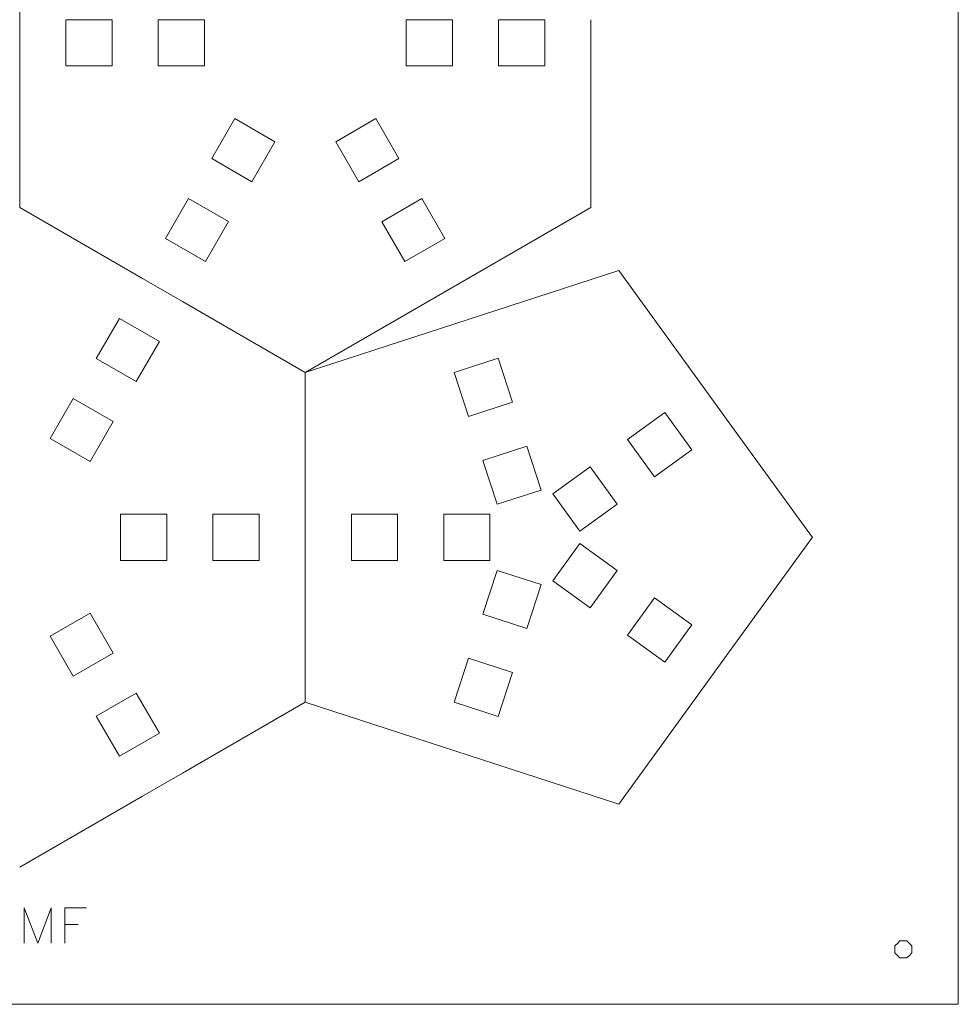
# Model space of a CAD drawing. Header units: millimetres. Extents: x -153 to 179, y -214 to 212.
# Tile 32 of 33: x 37 to 98, y 87 to 151. Entities that reach past the tile are written whole.
import ezdxf
from ezdxf.lldxf.tags import DXFTag

# ---------------------------------------------------------------- set-up
doc = ezdxf.new("R2010")
doc.units = ezdxf.units.MM
doc.header["$MEASUREMENT"] = 0
doc.layers.add('Layer 1', color=7, linetype='Continuous')
tags = doc.linetypes.add('New Line201', pattern=[1.5, 1, -0.5]).pattern_tags.tags
tags[6:7] = [DXFTag(74, 4), DXFTag(75, 0), DXFTag(340, '0'), DXFTag(46, 1.0), DXFTag(50, 0.0), DXFTag(44, 0.0), DXFTag(45, 0.0)]
tags[4:5] = [DXFTag(74, 4), DXFTag(75, 0), DXFTag(340, '0'), DXFTag(46, 1.0), DXFTag(50, 0.0), DXFTag(44, 0.0), DXFTag(45, 0.0)]
tags = doc.linetypes.add('New Line203', pattern=[1.5, 1, -0.5]).pattern_tags.tags
tags[6:7] = [DXFTag(74, 4), DXFTag(75, 0), DXFTag(340, '0'), DXFTag(46, 1.0), DXFTag(50, 0.0), DXFTag(44, 0.0), DXFTag(45, 0.0)]
tags[4:5] = [DXFTag(74, 4), DXFTag(75, 0), DXFTag(340, '0'), DXFTag(46, 1.0), DXFTag(50, 0.0), DXFTag(44, 0.0), DXFTag(45, 0.0)]
tags = doc.linetypes.add('New Line209', pattern=[1.5, 1, -0.5]).pattern_tags.tags
tags[6:7] = [DXFTag(74, 4), DXFTag(75, 0), DXFTag(340, '0'), DXFTag(46, 1.0), DXFTag(50, 0.0), DXFTag(44, 0.0), DXFTag(45, 0.0)]
tags[4:5] = [DXFTag(74, 4), DXFTag(75, 0), DXFTag(340, '0'), DXFTag(46, 1.0), DXFTag(50, 0.0), DXFTag(44, 0.0), DXFTag(45, 0.0)]
tags = doc.linetypes.add('New Line210', pattern=[1.5, 1, -0.5]).pattern_tags.tags
tags[6:7] = [DXFTag(74, 4), DXFTag(75, 0), DXFTag(340, '0'), DXFTag(46, 1.0), DXFTag(50, 0.0), DXFTag(44, 0.0), DXFTag(45, 0.0)]
tags[4:5] = [DXFTag(74, 4), DXFTag(75, 0), DXFTag(340, '0'), DXFTag(46, 1.0), DXFTag(50, 0.0), DXFTag(44, 0.0), DXFTag(45, 0.0)]
tags = doc.linetypes.add('New Line212', pattern=[1.5, 1, -0.5]).pattern_tags.tags
tags[6:7] = [DXFTag(74, 4), DXFTag(75, 0), DXFTag(340, '0'), DXFTag(46, 1.0), DXFTag(50, 0.0), DXFTag(44, 0.0), DXFTag(45, 0.0)]
tags[4:5] = [DXFTag(74, 4), DXFTag(75, 0), DXFTag(340, '0'), DXFTag(46, 1.0), DXFTag(50, 0.0), DXFTag(44, 0.0), DXFTag(45, 0.0)]
tags = doc.linetypes.add('New Line214', pattern=[1.5, 1, -0.5]).pattern_tags.tags
tags[6:7] = [DXFTag(74, 4), DXFTag(75, 0), DXFTag(340, '0'), DXFTag(46, 1.0), DXFTag(50, 0.0), DXFTag(44, 0.0), DXFTag(45, 0.0)]
tags[4:5] = [DXFTag(74, 4), DXFTag(75, 0), DXFTag(340, '0'), DXFTag(46, 1.0), DXFTag(50, 0.0), DXFTag(44, 0.0), DXFTag(45, 0.0)]
tags = doc.linetypes.add('New Line221', pattern=[1.5, 1, -0.5]).pattern_tags.tags
tags[6:7] = [DXFTag(74, 4), DXFTag(75, 0), DXFTag(340, '0'), DXFTag(46, 1.0), DXFTag(50, 0.0), DXFTag(44, 0.0), DXFTag(45, 0.0)]
tags[4:5] = [DXFTag(74, 4), DXFTag(75, 0), DXFTag(340, '0'), DXFTag(46, 1.0), DXFTag(50, 0.0), DXFTag(44, 0.0), DXFTag(45, 0.0)]

msp = doc.modelspace()

# ---------------------------------------------------------------- linework, layer by layer
at = {"layer": 'Layer 1', "color": 1, "lineweight": 9}
for points, knots in [([(-26.5516, 87.2523), (-26.5516, 87.2523), (98.4484, 87.2523), (98.4484, 87.2523), (98.4484, 87.2523), (98.4484, 87.2523), (98.4484, 212.2523), (98.4484, 212.2523), (98.4484, 212.2523), (98.4484, 212.2523), (-26.5516, 212.2523), (-26.5516, 212.2523)], [0, 0, 0, 0, 0.25, 0.25, 0.25, 0.25, 0.5, 0.5, 0.5, 0.5, 1, 1, 1, 1]), ([(43.4424, 148.248), (43.4424, 148.248), (43.4424, 151.248), (43.4424, 151.248), (43.4424, 151.248), (43.4424, 151.248), (40.4424, 151.248), (40.4424, 151.248), (40.4424, 151.248), (40.4424, 151.248), (40.4424, 148.2479), (40.4424, 148.2479), (40.4424, 148.2479), (40.4424, 148.2479), (43.4424, 148.248), (43.4424, 148.248)], [0, 0, 0, 0, 0.2, 0.2, 0.2, 0.2, 0.4, 0.4, 0.4, 0.4, 0.6, 0.6, 0.6, 0.6, 1, 1, 1, 1]), ([(49.4424, 148.2479), (49.4424, 148.2479), (49.4424, 151.2479), (49.4424, 151.2479), (49.4424, 151.2479), (49.4424, 151.2479), (46.4424, 151.248), (46.4424, 151.248), (46.4424, 151.248), (46.4424, 151.248), (46.4424, 148.248), (46.4424, 148.248), (46.4424, 148.248), (46.4424, 148.248), (49.4424, 148.2479), (49.4424, 148.2479)], [0, 0, 0, 0, 0.2, 0.2, 0.2, 0.2, 0.4, 0.4, 0.4, 0.4, 0.6, 0.6, 0.6, 0.6, 1, 1, 1, 1]), ([(62.564, 148.248), (62.564, 148.248), (62.564, 151.248), (62.564, 151.248), (62.564, 151.248), (62.564, 151.248), (65.564, 151.248), (65.564, 151.248), (65.564, 151.248), (65.564, 151.248), (65.564, 148.248), (65.564, 148.248), (65.564, 148.248), (65.564, 148.248), (62.564, 148.248), (62.564, 148.248)], [0, 0, 0, 0, 0.2, 0.2, 0.2, 0.2, 0.4, 0.4, 0.4, 0.4, 0.6, 0.6, 0.6, 0.6, 1, 1, 1, 1]), ([(68.564, 148.2479), (68.564, 148.2479), (68.564, 151.2479), (68.564, 151.2479), (68.564, 151.2479), (68.564, 151.2479), (71.564, 151.248), (71.564, 151.248), (71.564, 151.248), (71.564, 151.248), (71.564, 148.2479), (71.564, 148.2479), (71.564, 148.2479), (71.564, 148.2479), (68.564, 148.2479), (68.564, 148.2479)], [0, 0, 0, 0, 0.2, 0.2, 0.2, 0.2, 0.4, 0.4, 0.4, 0.4, 0.6, 0.6, 0.6, 0.6, 1, 1, 1, 1]), ([(54.0204, 143.3184), (54.0204, 143.3184), (51.4223, 144.8184), (51.4223, 144.8184), (51.4223, 144.8184), (51.4223, 144.8184), (49.9223, 142.2203), (49.9223, 142.2203), (49.9223, 142.2203), (49.9223, 142.2203), (52.5204, 140.7203), (52.5204, 140.7203), (52.5204, 140.7203), (52.5204, 140.7203), (54.0204, 143.3184), (54.0204, 143.3184)], [0, 0, 0, 0, 0.2, 0.2, 0.2, 0.2, 0.4, 0.4, 0.4, 0.4, 0.6, 0.6, 0.6, 0.6, 1, 1, 1, 1]), ([(60.5812, 144.8168), (60.5812, 144.8168), (57.9831, 143.3168), (57.9831, 143.3168), (57.9831, 143.3168), (57.9831, 143.3168), (59.4831, 140.7187), (59.4831, 140.7187), (59.4831, 140.7187), (59.4831, 140.7187), (62.0812, 142.2187), (62.0812, 142.2187), (62.0812, 142.2187), (62.0812, 142.2187), (60.5812, 144.8168), (60.5812, 144.8168)], [0, 0, 0, 0, 0.2, 0.2, 0.2, 0.2, 0.4, 0.4, 0.4, 0.4, 0.6, 0.6, 0.6, 0.6, 1, 1, 1, 1]), ([(51.0204, 138.1222), (51.0204, 138.1222), (48.4223, 139.6222), (48.4223, 139.6222), (48.4223, 139.6222), (48.4223, 139.6222), (46.9223, 137.0241), (46.9223, 137.0241), (46.9223, 137.0241), (46.9223, 137.0241), (49.5204, 135.5241), (49.5204, 135.5241), (49.5204, 135.5241), (49.5204, 135.5241), (51.0204, 138.1222), (51.0204, 138.1222)], [0, 0, 0, 0, 0.2, 0.2, 0.2, 0.2, 0.4, 0.4, 0.4, 0.4, 0.6, 0.6, 0.6, 0.6, 1, 1, 1, 1]), ([(63.5812, 139.6206), (63.5812, 139.6206), (60.9831, 138.1206), (60.9831, 138.1206), (60.9831, 138.1206), (60.9831, 138.1206), (62.4831, 135.5226), (62.4831, 135.5226), (62.4831, 135.5226), (62.4831, 135.5226), (65.0812, 137.0226), (65.0812, 137.0226), (65.0812, 137.0226), (65.0812, 137.0226), (63.5812, 139.6206), (63.5812, 139.6206)], [0, 0, 0, 0, 0.2, 0.2, 0.2, 0.2, 0.4, 0.4, 0.4, 0.4, 0.6, 0.6, 0.6, 0.6, 1, 1, 1, 1]), ([(42.4224, 129.2299), (42.4224, 129.2299), (45.0205, 127.7299), (45.0205, 127.7299), (45.0205, 127.7299), (45.0205, 127.7299), (46.5205, 130.328), (46.5205, 130.328), (46.5205, 130.328), (46.5205, 130.328), (43.9224, 131.828), (43.9224, 131.828), (43.9224, 131.828), (43.9224, 131.828), (42.4224, 129.2299), (42.4224, 129.2299)], [0, 0, 0, 0, 0.2, 0.2, 0.2, 0.2, 0.4, 0.4, 0.4, 0.4, 0.6, 0.6, 0.6, 0.6, 1, 1, 1, 1]), ([(66.6182, 125.4598), (66.6182, 125.4598), (69.4714, 126.3869), (69.4714, 126.3869), (69.4714, 126.3869), (69.4714, 126.3869), (68.5443, 129.24), (68.5443, 129.24), (68.5443, 129.24), (68.5443, 129.24), (65.6912, 128.313), (65.6912, 128.313), (65.6912, 128.313), (65.6912, 128.313), (66.6182, 125.4598), (66.6182, 125.4598)], [0, 0, 0, 0, 0.2, 0.2, 0.2, 0.2, 0.4, 0.4, 0.4, 0.4, 0.6, 0.6, 0.6, 0.6, 1, 1, 1, 1]), ([(39.4223, 124.0337), (39.4223, 124.0337), (42.0204, 122.5337), (42.0204, 122.5337), (42.0204, 122.5337), (42.0204, 122.5337), (43.5204, 125.1318), (43.5204, 125.1318), (43.5204, 125.1318), (43.5204, 125.1318), (40.9223, 126.6318), (40.9223, 126.6318), (40.9223, 126.6318), (40.9223, 126.6318), (39.4223, 124.0337), (39.4223, 124.0337)], [0, 0, 0, 0, 0.2, 0.2, 0.2, 0.2, 0.4, 0.4, 0.4, 0.4, 0.6, 0.6, 0.6, 0.6, 1, 1, 1, 1]), ([(76.9429, 123.9592), (76.9429, 123.9592), (78.7062, 121.5322), (78.7062, 121.5322), (78.7062, 121.5322), (78.7062, 121.5322), (81.1332, 123.2955), (81.1332, 123.2955), (81.1332, 123.2955), (81.1332, 123.2955), (79.3699, 125.7226), (79.3699, 125.7226), (79.3699, 125.7226), (79.3699, 125.7226), (76.9429, 123.9592), (76.9429, 123.9592)], [0, 0, 0, 0, 0.2, 0.2, 0.2, 0.2, 0.4, 0.4, 0.4, 0.4, 0.6, 0.6, 0.6, 0.6, 1, 1, 1, 1]), ([(68.4723, 119.7535), (68.4723, 119.7535), (71.3255, 120.6805), (71.3255, 120.6805), (71.3255, 120.6805), (71.3255, 120.6805), (70.3984, 123.5338), (70.3984, 123.5338), (70.3984, 123.5338), (70.3984, 123.5338), (67.5453, 122.6067), (67.5453, 122.6067), (67.5453, 122.6067), (67.5453, 122.6067), (68.4723, 119.7535), (68.4723, 119.7535)], [0, 0, 0, 0, 0.2, 0.2, 0.2, 0.2, 0.4, 0.4, 0.4, 0.4, 0.6, 0.6, 0.6, 0.6, 1, 1, 1, 1]), ([(72.0888, 120.4325), (72.0888, 120.4325), (73.8521, 118.0055), (73.8521, 118.0055), (73.8521, 118.0055), (73.8521, 118.0055), (76.2791, 119.7688), (76.2791, 119.7688), (76.2791, 119.7688), (76.2791, 119.7688), (74.5158, 122.1958), (74.5158, 122.1958), (74.5158, 122.1958), (74.5158, 122.1958), (72.0888, 120.4325), (72.0888, 120.4325)], [0, 0, 0, 0, 0.2, 0.2, 0.2, 0.2, 0.4, 0.4, 0.4, 0.4, 0.6, 0.6, 0.6, 0.6, 1, 1, 1, 1]), ([(44.0004, 119.1042), (44.0004, 119.1042), (44.0004, 116.1042), (44.0004, 116.1042), (44.0004, 116.1042), (44.0004, 116.1042), (47.0004, 116.1041), (47.0004, 116.1041), (47.0004, 116.1041), (47.0004, 116.1041), (47.0004, 119.1041), (47.0004, 119.1041), (47.0004, 119.1041), (47.0004, 119.1041), (44.0004, 119.1042), (44.0004, 119.1042)], [0, 0, 0, 0, 0.2, 0.2, 0.2, 0.2, 0.4, 0.4, 0.4, 0.4, 0.6, 0.6, 0.6, 0.6, 1, 1, 1, 1]), ([(50.0004, 119.1041), (50.0004, 119.1041), (50.0004, 116.1041), (50.0004, 116.1041), (50.0004, 116.1041), (50.0004, 116.1041), (53.0004, 116.1041), (53.0004, 116.1041), (53.0004, 116.1041), (53.0004, 116.1041), (53.0004, 119.1042), (53.0004, 119.1042), (53.0004, 119.1042), (53.0004, 119.1042), (50.0004, 119.1041), (50.0004, 119.1041)], [0, 0, 0, 0, 0.2, 0.2, 0.2, 0.2, 0.4, 0.4, 0.4, 0.4, 0.6, 0.6, 0.6, 0.6, 1, 1, 1, 1]), ([(62.0005, 119.1042), (62.0005, 119.1042), (62.0005, 116.1042), (62.0005, 116.1042), (62.0005, 116.1042), (62.0005, 116.1042), (59.0005, 116.1042), (59.0005, 116.1042), (59.0005, 116.1042), (59.0005, 116.1042), (59.0005, 119.1042), (59.0005, 119.1042), (59.0005, 119.1042), (59.0005, 119.1042), (62.0005, 119.1042), (62.0005, 119.1042)], [0, 0, 0, 0, 0.2, 0.2, 0.2, 0.2, 0.4, 0.4, 0.4, 0.4, 0.6, 0.6, 0.6, 0.6, 1, 1, 1, 1]), ([(68.0005, 119.1042), (68.0005, 119.1042), (68.0005, 116.1042), (68.0005, 116.1042), (68.0005, 116.1042), (68.0005, 116.1042), (65.0005, 116.1042), (65.0005, 116.1042), (65.0005, 116.1042), (65.0005, 116.1042), (65.0005, 119.1042), (65.0005, 119.1042), (65.0005, 119.1042), (65.0005, 119.1042), (68.0005, 119.1042), (68.0005, 119.1042)], [0, 0, 0, 0, 0.2, 0.2, 0.2, 0.2, 0.4, 0.4, 0.4, 0.4, 0.6, 0.6, 0.6, 0.6, 1, 1, 1, 1]), ([(72.0888, 114.7759), (72.0888, 114.7759), (73.8521, 117.203), (73.8521, 117.203), (73.8521, 117.203), (73.8521, 117.203), (76.2791, 115.4397), (76.2791, 115.4397), (76.2791, 115.4397), (76.2791, 115.4397), (74.5158, 113.0126), (74.5158, 113.0126), (74.5158, 113.0126), (74.5158, 113.0126), (72.0888, 114.7759), (72.0888, 114.7759)], [0, 0, 0, 0, 0.2, 0.2, 0.2, 0.2, 0.4, 0.4, 0.4, 0.4, 0.6, 0.6, 0.6, 0.6, 1, 1, 1, 1]), ([(68.4723, 115.455), (68.4723, 115.455), (71.3255, 114.5279), (71.3255, 114.5279), (71.3255, 114.5279), (71.3255, 114.5279), (70.3984, 111.6747), (70.3984, 111.6747), (70.3984, 111.6747), (70.3984, 111.6747), (67.5453, 112.6018), (67.5453, 112.6018), (67.5453, 112.6018), (67.5453, 112.6018), (68.4723, 115.455), (68.4723, 115.455)], [0, 0, 0, 0, 0.2, 0.2, 0.2, 0.2, 0.4, 0.4, 0.4, 0.4, 0.6, 0.6, 0.6, 0.6, 1, 1, 1, 1]), ([(76.9429, 111.2492), (76.9429, 111.2492), (78.7062, 113.6763), (78.7062, 113.6763), (78.7062, 113.6763), (78.7062, 113.6763), (81.1332, 111.9129), (81.1332, 111.9129), (81.1332, 111.9129), (81.1332, 111.9129), (79.3699, 109.4859), (79.3699, 109.4859), (79.3699, 109.4859), (79.3699, 109.4859), (76.9429, 111.2492), (76.9429, 111.2492)], [0, 0, 0, 0, 0.2, 0.2, 0.2, 0.2, 0.4, 0.4, 0.4, 0.4, 0.6, 0.6, 0.6, 0.6, 1, 1, 1, 1]), ([(39.4223, 111.1717), (39.4223, 111.1717), (42.0204, 112.6717), (42.0204, 112.6717), (42.0204, 112.6717), (42.0204, 112.6717), (43.5204, 110.0736), (43.5204, 110.0736), (43.5204, 110.0736), (43.5204, 110.0736), (40.9223, 108.5736), (40.9223, 108.5736), (40.9223, 108.5736), (40.9223, 108.5736), (39.4223, 111.1717), (39.4223, 111.1717)], [0, 0, 0, 0, 0.2, 0.2, 0.2, 0.2, 0.4, 0.4, 0.4, 0.4, 0.6, 0.6, 0.6, 0.6, 1, 1, 1, 1]), ([(66.6182, 109.7486), (66.6182, 109.7486), (69.4714, 108.8216), (69.4714, 108.8216), (69.4714, 108.8216), (69.4714, 108.8216), (68.5443, 105.9684), (68.5443, 105.9684), (68.5443, 105.9684), (68.5443, 105.9684), (65.6912, 106.8955), (65.6912, 106.8955), (65.6912, 106.8955), (65.6912, 106.8955), (66.6182, 109.7486), (66.6182, 109.7486)], [0, 0, 0, 0, 0.2, 0.2, 0.2, 0.2, 0.4, 0.4, 0.4, 0.4, 0.6, 0.6, 0.6, 0.6, 1, 1, 1, 1]), ([(42.4223, 105.9755), (42.4223, 105.9755), (45.0204, 107.4755), (45.0204, 107.4755), (45.0204, 107.4755), (45.0204, 107.4755), (46.5204, 104.8774), (46.5204, 104.8774), (46.5204, 104.8774), (46.5204, 104.8774), (43.9223, 103.3774), (43.9223, 103.3774), (43.9223, 103.3774), (43.9223, 103.3774), (42.4223, 105.9755), (42.4223, 105.9755)], [0, 0, 0, 0, 0.2, 0.2, 0.2, 0.2, 0.4, 0.4, 0.4, 0.4, 0.6, 0.6, 0.6, 0.6, 1, 1, 1, 1]), ([(95.4269, 91.0516), (95.4269, 91.0516), (95.4269, 90.8238), (95.4269, 90.8238), (95.4269, 90.8238), (95.4269, 90.8238), (95.4269, 90.596), (95.4269, 90.596), (95.4269, 90.596), (95.4269, 90.596), (95.2659, 90.4349), (95.2659, 90.4349), (95.2659, 90.4349), (95.2659, 90.4349), (95.1048, 90.2738), (95.1048, 90.2738), (95.1048, 90.2738), (95.1048, 90.2738), (94.8769, 90.2738), (94.8769, 90.2738), (94.8769, 90.2738), (94.8769, 90.2738), (94.6491, 90.2738), (94.6491, 90.2738), (94.6491, 90.2738), (94.6491, 90.2738), (94.488, 90.4349), (94.488, 90.4349), (94.488, 90.4349), (94.488, 90.4349), (94.3269, 90.596), (94.3269, 90.596), (94.3269, 90.596), (94.3269, 90.596), (94.3269, 90.8238), (94.3269, 90.8238), (94.3269, 90.8238), (94.3269, 90.8238), (94.3269, 91.0516), (94.3269, 91.0516), (94.3269, 91.0516), (94.3269, 91.0516), (94.488, 91.2127), (94.488, 91.2127), (94.488, 91.2127), (94.488, 91.2127), (94.6491, 91.3738), (94.6491, 91.3738), (94.6491, 91.3738), (94.6491, 91.3738), (94.8769, 91.3738), (94.8769, 91.3738), (94.8769, 91.3738), (94.8769, 91.3738), (95.1048, 91.3738), (95.1048, 91.3738), (95.1048, 91.3738), (95.1048, 91.3738), (95.2659, 91.2127), (95.2659, 91.2127), (95.2659, 91.2127), (95.2659, 91.2127), (95.4269, 91.0516), (95.4269, 91.0516)], [0, 0, 0, 0, 0.0588235, 0.0588235, 0.0588235, 0.0588235, 0.1176471, 0.1176471, 0.1176471, 0.1176471, 0.1764706, 0.1764706, 0.1764706, 0.1764706, 0.2352941, 0.2352941, 0.2352941, 0.2352941, 0.2941176, 0.2941176, 0.2941176, 0.2941176, 0.3529412, 0.3529412, 0.3529412, 0.3529412, 0.4117647, 0.4117647, 0.4117647, 0.4117647, 0.4705882, 0.4705882, 0.4705882, 0.4705882, 0.5294118, 0.5294118, 0.5294118, 0.5294118, 0.5882353, 0.5882353, 0.5882353, 0.5882353, 0.6470588, 0.6470588, 0.6470588, 0.6470588, 0.7058824, 0.7058824, 0.7058824, 0.7058824, 0.7647059, 0.7647059, 0.7647059, 0.7647059, 0.8235294, 0.8235294, 0.8235294, 0.8235294, 0.8823529, 0.8823529, 0.8823529, 0.8823529, 1, 1, 1, 1])]:
    msp.add_open_spline(points, degree=3, knots=knots, dxfattribs=at)
for points in [[(37.4423, 151.2479), (37.4423, 151.2479), (37.4423, 160.4624), (37.4423, 160.4624)], [(37.4424, 139.0333), (37.4424, 139.0333), (37.4423, 148.2478), (37.4423, 148.2478)], [(74.564, 139.0364), (74.564, 139.0364), (74.564, 148.2509), (74.564, 148.2509)], [(37.4424, 139.0333), (37.4424, 139.0333), (45.4223, 134.426), (45.4223, 134.426)], [(56.0005, 128.3187), (56.0005, 128.3187), (74.564, 139.0334), (74.564, 139.0334)], [(56.0005, 128.3187), (56.0005, 128.3187), (76.3807, 134.9407), (76.3807, 134.9407)], [(76.3807, 134.9407), (76.3807, 134.9407), (81.7911, 127.4818), (81.7911, 127.4818)], [(48.0205, 132.926), (48.0205, 132.926), (56.0005, 128.3187), (56.0005, 128.3187)], [(56.0005, 119.1042), (56.0005, 119.1042), (56.0005, 128.3187), (56.0005, 128.3187)], [(83.5527, 125.0534), (83.5527, 125.0534), (88.9631, 117.5945), (88.9631, 117.5945)], [(83.5527, 110.1551), (83.5527, 110.1551), (88.9631, 117.6139), (88.9631, 117.6139)], [(56.0006, 106.8897), (56.0006, 106.8897), (56.0005, 116.1042), (56.0005, 116.1042)], [(76.3807, 100.2678), (76.3807, 100.2678), (81.7911, 107.7266), (81.7911, 107.7266)], [(56.0005, 106.8897), (56.0005, 106.8897), (48.0205, 102.2824), (48.0205, 102.2824)], [(76.3807, 100.2678), (76.3807, 100.2678), (56.0005, 106.8897), (56.0005, 106.8897)], [(45.4224, 100.7824), (45.4224, 100.7824), (37.4424, 96.1751), (37.4424, 96.1751)]]:
    msp.add_open_spline(points, degree=3, dxfattribs=at)
at = {"layer": 'Layer 1', "color": 1, "linetype": 'New Line201', "lineweight": 9}
msp.add_open_spline([(37.4423, 148.2478), (37.4423, 148.2478), (37.4423, 151.2479), (37.4423, 151.2479)], degree=3, dxfattribs=at)
at = {"layer": 'Layer 1', "color": 1, "linetype": 'New Line203', "lineweight": 9}
msp.add_open_spline([(74.564, 148.2509), (74.564, 148.2509), (74.564, 151.251), (74.564, 151.251)], degree=3, dxfattribs=at)
at = {"layer": 'Layer 1', "color": 1, "linetype": 'New Line221', "lineweight": 9}
msp.add_open_spline([(45.4223, 134.426), (45.4223, 134.426), (48.0205, 132.926), (48.0205, 132.926)], degree=3, dxfattribs=at)
at = {"layer": 'Layer 1', "color": 1, "linetype": 'New Line212', "lineweight": 9}
msp.add_open_spline([(81.7911, 127.4818), (81.7911, 127.4818), (83.5527, 125.0534), (83.5527, 125.0534)], degree=3, dxfattribs=at)
at = {"layer": 'Layer 1', "color": 1, "linetype": 'New Line209', "lineweight": 9}
msp.add_open_spline([(56.0005, 116.1042), (56.0005, 116.1042), (56.0005, 119.1042), (56.0005, 119.1042)], degree=3, dxfattribs=at)
at = {"layer": 'Layer 1', "color": 1, "linetype": 'New Line210', "lineweight": 9}
msp.add_open_spline([(81.7911, 107.7266), (81.7911, 107.7266), (83.5527, 110.1551), (83.5527, 110.1551)], degree=3, dxfattribs=at)
at = {"layer": 'Layer 1', "color": 1, "linetype": 'New Line214', "lineweight": 9}
msp.add_open_spline([(48.0205, 102.2824), (48.0205, 102.2824), (45.4224, 100.7824), (45.4224, 100.7824)], degree=3, dxfattribs=at)
at = {"layer": 'Layer 1', "color": 6, "lineweight": 9}
for points in [[(37.7403, 93.5271), (37.7403, 93.5271), (38.6181, 91.2298), (38.6181, 91.2298)], [(37.7403, 93.5271), (37.7403, 93.5271), (37.7403, 91.2298), (37.7403, 91.2298)], [(39.496, 93.5271), (39.496, 93.5271), (38.6181, 91.2298), (38.6181, 91.2298)], [(39.496, 93.5271), (39.496, 93.5271), (39.496, 91.2298), (39.496, 91.2298)], [(40.3658, 93.5271), (40.3658, 93.5271), (41.7934, 93.5271), (41.7934, 93.5271)], [(40.3658, 93.5271), (40.3658, 93.5271), (40.3658, 91.2298), (40.3658, 91.2298)], [(40.3658, 92.4358), (40.3658, 92.4358), (41.2437, 92.4358), (41.2437, 92.4358)]]:
    msp.add_open_spline(points, degree=3, dxfattribs=at)

doc.saveas('drawing.dxf')
